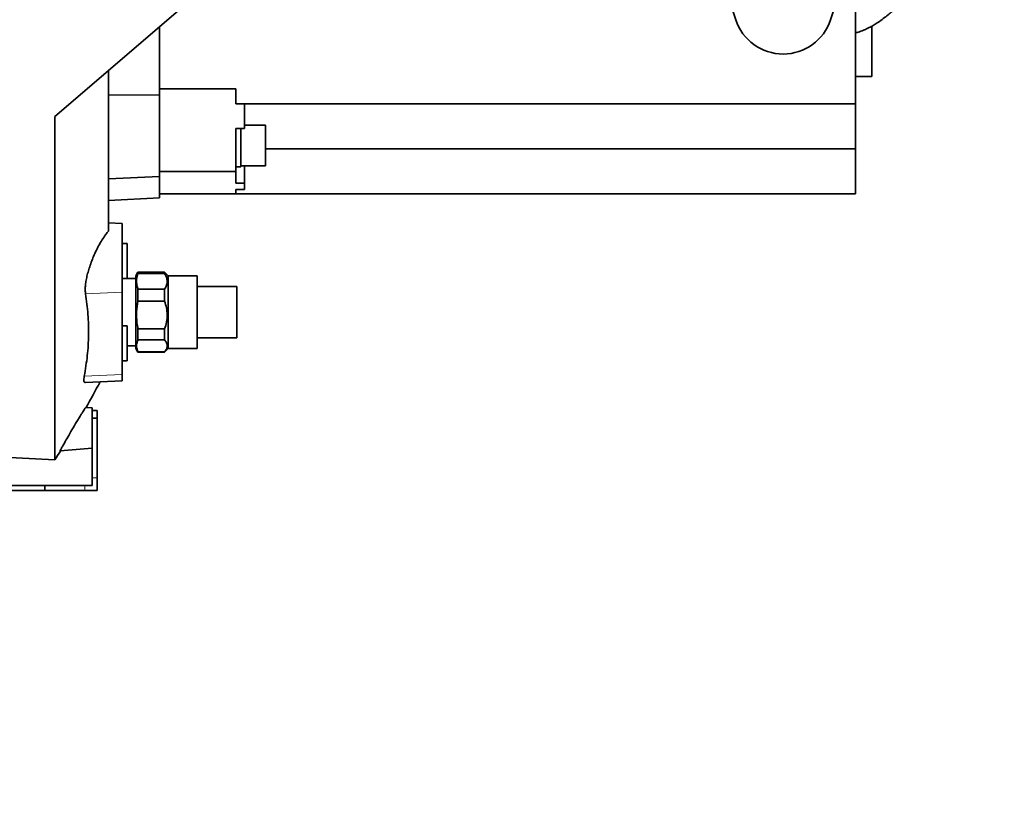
# Model space of a CAD drawing. Header units: millimetres. Extents: x 0 to 11920, y 0 to 8400.
# Tile 9 of 55: x 2609 to 3003, y 3219 to 3530. Entities that reach past the tile are written whole.
import ezdxf

# ---------------------------------------------------------------- set-up
doc = ezdxf.new("R2010")
doc.units = ezdxf.units.MM
doc.header["$LTSCALE"] = 20
doc.styles.add('SLDTEXTSTYLE0', font='TXT', dxfattribs={"width": 0.605})
doc.dimstyles.new('SLDDIMSTYLE0', dxfattribs={"dimtxt": 70, "dimasz": 70, "dimexe": 0, "dimexo": 0.0625, "dimgap": 17.5, "dimtad": 1, "dimdec": 1, "dimrnd": 1e-09, "dimzin": 12, "dimdsep": 46, "dimtxsty": 'SLDTEXTSTYLE0', "dimsah": 1, "dimcen": 0.09, "dimadec": 0, "dimazin": 3, "dimtfac": 1, "dimtofl": 0, "dimtmove": 0, "dimatfit": 3, "dimfxl": 1, "dimfrac": 2, "dimtolj": 1, "dimtzin": 12, "dimarcsym": 0})

# ---------------------------------------------------------------- blocks, each defined once
blk = doc.blocks.new('_D_5')
at = {"color": 7, "linetype": 'Continuous', "lineweight": 0}
for p, q in [((2295.23, 3277.04), (2295.23, 1355.7)), ((2748.23, 1552.92), (2748.23, 1355.7)), ((2295.23, 1385.7), (1312.24, 1385.7)), ((2295.23, 1385.7), (2748.23, 1385.7))]:
    blk.add_line(p, q, dxfattribs=at)
at = {"color": 7, "linetype": 'Continuous', "lineweight": 18}
for points in [[(2295.23, 1385.7), (2365.23, 1375.7), (2365.23, 1395.7)], [(2748.23, 1385.7), (2678.23, 1395.7), (2678.23, 1375.7)]]:
    blk.add_solid(points, dxfattribs=at)
at = {"color": 7, "linetype": 'Continuous', "lineweight": 18, "char_height": 70, "attachment_point": 1, "style": 'SLDTEXTSTYLE0'}
for s, insert in [('(2x M8 Through)', (1498.9, 1475.94)), ('453', (1312.24, 1475.94))]:
    blk.add_mtext(s, dxfattribs=dict(at, insert=insert))

msp = doc.modelspace()

# ---------------------------------------------------------------- linework, layer by layer
at = {"color": 7, "linetype": 'Continuous', "lineweight": 35}
for p, q in [((2943.73, 3604.7), (2943.73, 3496.7)), ((2889.1, 3550.71), (2895.72, 3530.48)), ((2933.74, 3530.48), (2940.36, 3550.71)), ((2688.05, 3547.72), (2622.73, 3491.7)), ((2664.73, 3500.31), (2664.73, 3527.72)), ((2950.23, 3507.71), (2950.23, 3527.85)), ((2644.23, 3445.74), (2644.23, 3510.14)), ((2943.73, 3507.71), (2950.23, 3507.71)), ((2695.23, 3502.7), (2664.73, 3502.7)), ((2695.23, 3496.7), (2695.23, 3502.7)), ((2644.23, 3500.17), (2664.73, 3500.31)), ((2664.73, 3467.55), (2664.73, 3500.31)), ((2695.23, 3496.7), (2943.73, 3496.7)), ((2698.73, 3496.7), (2698.73, 3486.83)), ((2943.73, 3496.7), (2943.73, 3478.7)), ((2622.73, 3491.7), (2622.73, 3353.92)), ((2695.23, 3486.83), (2698.73, 3486.83)), ((2695.23, 3486.83), (2695.23, 3469.58)), ((2697.23, 3479.99), (2697.23, 3486.83)), ((2707.23, 3488.13), (2698.73, 3488.13)), ((2707.23, 3471.86), (2707.23, 3488.13)), ((2697.23, 3471.49), (2697.23, 3479.99)), ((2943.73, 3478.7), (2707.23, 3478.7)), ((2943.73, 3478.7), (2943.73, 3460.7)), ((2695.23, 3471.49), (2697.23, 3471.49)), ((2697.23, 3471.86), (2707.23, 3471.86)), ((2698.73, 3464.96), (2698.73, 3471.86)), ((2644.23, 3466.68), (2664.73, 3467.55)), ((2695.23, 3469.58), (2664.73, 3469.58)), ((2664.73, 3458.99), (2664.73, 3467.55)), ((2695.23, 3469.58), (2695.23, 3464.96)), ((2695.23, 3464.96), (2698.73, 3464.96)), ((2698.73, 3462.31), (2695.23, 3462.31)), ((2695.23, 3460.7), (2695.23, 3462.31)), ((2698.73, 3464.96), (2698.73, 3462.31)), ((2644.23, 3457.91), (2664.73, 3458.99)), ((2695.23, 3460.7), (2664.73, 3460.7)), ((2695.23, 3460.7), (2943.73, 3460.7)), ((2649.73, 3448.7), (2644.23, 3448.99)), ((2649.73, 3421.18), (2649.73, 3448.7)), ((2651.73, 3440.7), (2649.73, 3440.7)), ((2651.73, 3440.7), (2651.73, 3426.7)), ((2656.04, 3429.2), (2655.23, 3427.8)), ((2655.23, 3427.8), (2655.23, 3400.03)), ((2666.73, 3429.2), (2656.04, 3429.2)), ((2656.04, 3429.2), (2656.04, 3428.72)), ((2656.04, 3428.72), (2666.73, 3428.72)), ((2668.2, 3427.74), (2666.73, 3429.2)), ((2666.73, 3428.72), (2666.73, 3429.2)), ((2679.73, 3427.74), (2668.2, 3427.74)), ((2668.2, 3427.74), (2668.2, 3398.67)), ((2679.73, 3427.74), (2679.73, 3400.09)), ((2649.73, 3426.7), (2651.73, 3426.7)), ((2655.23, 3426.7), (2651.73, 3426.7)), ((2695.73, 3423.51), (2679.73, 3423.51)), ((2695.73, 3423.51), (2695.73, 3403.9)), ((2649.73, 3388.18), (2649.73, 3421.18)), ((2656.04, 3422.42), (2656.04, 3417.58)), ((2666.73, 3422.42), (2656.04, 3422.42)), ((2666.73, 3417.58), (2666.73, 3422.42)), ((2656.04, 3417.58), (2666.73, 3417.58)), ((2651.73, 3407.7), (2649.73, 3407.7)), ((2651.73, 3407.7), (2651.73, 3393.7)), ((2666.73, 3406.48), (2656.04, 3406.48)), ((2656.04, 3406.48), (2656.04, 3402.07)), ((2666.73, 3402.07), (2666.73, 3406.48)), ((2695.73, 3403.9), (2695.73, 3402.9)), ((2651.73, 3399.7), (2655.23, 3399.7)), ((2655.23, 3400.03), (2655.23, 3398.6)), ((2656.04, 3402.07), (2666.73, 3402.07)), ((2679.73, 3402.9), (2695.73, 3402.9)), ((2679.73, 3400.09), (2679.73, 3398.67)), ((2655.23, 3398.6), (2656.04, 3397.2)), ((2656.04, 3397.27), (2656.04, 3397.2)), ((2666.73, 3397.27), (2656.04, 3397.27)), ((2656.04, 3397.2), (2666.73, 3397.2)), ((2666.73, 3397.2), (2668.2, 3398.67)), ((2666.73, 3397.2), (2666.73, 3397.27)), ((2668.2, 3398.67), (2679.73, 3398.67)), ((2649.73, 3393.7), (2651.73, 3393.7)), ((2649.73, 3385.7), (2649.73, 3388.18)), ((2634.95, 3384.93), (2649.73, 3385.7)), ((2637.73, 3374.75), (2635.12, 3374.98)), ((2637.73, 3373.7), (2637.73, 3374.75)), ((2637.73, 3373.67), (2637.73, 3373.7)), ((2637.73, 3373.7), (2639.73, 3373.7)), ((2637.73, 3370.74), (2637.73, 3373.67)), ((2639.73, 3373.7), (2639.73, 3370.7)), ((2637.73, 3370.7), (2637.73, 3370.74)), ((2639.73, 3370.7), (2637.73, 3370.7)), ((2637.73, 3370.7), (2637.73, 3370.68)), ((2637.73, 3362.73), (2637.73, 3370.68)), ((2639.73, 3370.7), (2639.73, 3346.7)), ((2637.73, 3362.73), (2637.73, 3346.7)), ((2588.73, 3355.7), (2622.73, 3353.92)), ((2637.73, 3358.65), (2624.84, 3357.53)), ((2637.73, 3346.7), (2637.73, 3343.7)), ((2639.73, 3346.7), (2639.73, 3341.7)), ((2618.73, 3343.7), (2551.73, 3343.7)), ((2618.73, 3341.7), (2551.73, 3341.7)), ((2618.73, 3343.7), (2618.73, 3341.7)), ((2634.73, 3343.7), (2618.73, 3343.7)), ((2634.73, 3341.7), (2618.73, 3341.7)), ((2634.73, 3343.7), (2637.73, 3343.7)), ((2634.73, 3341.7), (2639.73, 3341.7))]:
    msp.add_line(p, q, dxfattribs=at)
at = {"color": 8, "linetype": 'Continuous', "lineweight": 18}
for p, q in [((2649.73, 3421.18), (2635.01, 3420.54)), ((2649.73, 3388.18), (2634.49, 3387.52)), ((2637.73, 3346.7), (2639.73, 3346.7)), ((2634.73, 3341.7), (2634.73, 3343.7))]:
    msp.add_line(p, q, dxfattribs=at)
at = {"color": 7, "linetype": 'Continuous', "lineweight": 35}
for centre, radius, start, end in [((2914.73, 3536.71), 20, 198.1239, 341.8761), ((2199.32, 3619.87), 500, 330.667, 332.0134), ((2199.32, 3619.87), 500, 327.8662, 328.345)]:
    msp.add_arc(centre, radius, start, end, dxfattribs=at)
for points, knots in [([(2943.73, 3525.23), (2943.93, 3525.27), (2944.8, 3525.45), (2946.31, 3525.98), (2947.97, 3526.67), (2949.16, 3527.26), (2950.02, 3527.72), (2950.83, 3528.18), (2951.64, 3528.68), (2952.84, 3529.46), (2954.4, 3530.56), (2956.25, 3531.99), (2957.99, 3533.41), (2959.43, 3534.63), (2960.68, 3535.7), (2961.97, 3536.81), (2963.39, 3538.01), (2964.81, 3539.2), (2966.19, 3540.32), (2967.7, 3541.53), (2969.55, 3542.96), (2971.55, 3544.48), (2973.55, 3546), (2975.32, 3547.32), (2977.58, 3549.01), (2980.08, 3550.91), (2982.55, 3552.81), (2984.72, 3554.52), (2986.6, 3556.04), (2988.15, 3557.33), (2989.56, 3558.54), (2990.87, 3559.7), (2992.21, 3560.93), (2993.69, 3562.33), (2995.26, 3563.92), (2996.75, 3565.52), (2998.07, 3567.05), (2999.18, 3568.44), (3000.3, 3569.94), (3001.5, 3571.73), (3002.55, 3573.46), (3003.16, 3574.73), (3003.39, 3575.19)], [0, 0, 0, 0, 0.009414, 0.041436, 0.067158, 0.082662, 0.095912, 0.109852, 0.124531, 0.139973, 0.177314, 0.216296, 0.250739, 0.279993, 0.30385, 0.332417, 0.365452, 0.395872, 0.420798, 0.451604, 0.488507, 0.523536, 0.551043, 0.580781, 0.615819, 0.65396, 0.689632, 0.722718, 0.746837, 0.769058, 0.78943, 0.808027, 0.826083, 0.848014, 0.869941, 0.893566, 0.913945, 0.930607, 0.946243, 0.96547, 0.987342, 1, 1, 1, 1]), ([(2635.01, 3420.54), (2634.95, 3420.99), (2634.85, 3421.9), (2634.92, 3423.6), (2635.16, 3425.49), (2635.57, 3427.56), (2636.14, 3429.74), (2636.87, 3432.04), (2637.74, 3434.4), (2638.78, 3436.83), (2639.95, 3439.23), (2641.26, 3441.59), (2642.66, 3443.75), (2643.67, 3445.08), (2644.19, 3445.69), (2644.23, 3445.74)], [0, 0, 0, 0, 0.073994, 0.147986, 0.221915, 0.295865, 0.371208, 0.446581, 0.528319, 0.610089, 0.700861, 0.791658, 0.891318, 0.990981, 1, 1, 1, 1]), ([(2656.04, 3428.72), (2655.81, 3427.92), (2655.35, 3426.29), (2655.49, 3424.17), (2655.89, 3422.88), (2656.04, 3422.42)], [0, 0, 0, 0, 0.38361, 0.776815, 1, 1, 1, 1]), ([(2666.73, 3422.42), (2667.01, 3422.94), (2667.58, 3424), (2667.81, 3425.63), (2667.54, 3427.23), (2667, 3428.22), (2666.73, 3428.72)], [0, 0, 0, 0, 0.254784, 0.517011, 0.755134, 1, 1, 1, 1]), ([(2634.49, 3387.52), (2634.96, 3390.26), (2635.88, 3395.76), (2636.33, 3404.03), (2636.15, 3412.31), (2635.39, 3417.79), (2635.01, 3420.54)], [0, 0, 0, 0, 0.248487, 0.497568, 0.748475, 1, 1, 1, 1]), ([(2656.04, 3417.58), (2655.81, 3416.17), (2655.35, 3413.31), (2655.49, 3409.56), (2655.89, 3407.3), (2656.04, 3406.48)], [0, 0, 0, 0, 0.3836098, 0.7768146, 1, 1, 1, 1]), ([(2666.73, 3406.48), (2667.01, 3407.4), (2667.58, 3409.27), (2667.81, 3412.14), (2667.54, 3414.95), (2667, 3416.7), (2666.73, 3417.58)], [0, 0, 0, 0, 0.254784, 0.517011, 0.755134, 1, 1, 1, 1]), ([(2656.04, 3402.07), (2655.95, 3401.87), (2655.61, 3401.09), (2655.35, 3399.67), (2655.61, 3398.25), (2655.95, 3397.46), (2656.04, 3397.27)], [0, 0, 0, 0, 0.122965, 0.496576, 0.879578, 1, 1, 1, 1]), ([(2666.73, 3397.27), (2666.98, 3397.62), (2667.49, 3398.32), (2667.78, 3399.39), (2667.68, 3400.42), (2667.3, 3401.31), (2666.89, 3401.85), (2666.73, 3402.07)], [0, 0, 0, 0, 0.223645, 0.452071, 0.652587, 0.857554, 1, 1, 1, 1]), ([(2634.95, 3384.98), (2634.81, 3384.97), (2634.52, 3384.97), (2634.33, 3385.5), (2634.3, 3386.33), (2634.43, 3387.14), (2634.49, 3387.52)], [0, 0, 0, 0, 0.228534, 0.496447, 0.764326, 1, 1, 1, 1]), ([(2624.84, 3357.53), (2624.86, 3357.6), (2624.9, 3357.75), (2625.52, 3358.92), (2626.51, 3360.69), (2627.89, 3363.12), (2629.63, 3366.11), (2631.23, 3368.8), (2632.47, 3370.86), (2633.5, 3372.54), (2634.48, 3374.1), (2635.02, 3374.9), (2635.1, 3374.96), (2635.12, 3374.98)], [0, 0, 0, 0, 0.087737, 0.175327, 0.267011, 0.370301, 0.487943, 0.6178, 0.684451, 0.75105, 0.854008, 0.957437, 1, 1, 1, 1])]:
    msp.add_open_spline(points, degree=3, knots=knots, dxfattribs=at)

# ---------------------------------------------------------------- dimensions: what is measured, and where the dimension line sits
at = {"color": 7, "linetype": 'Continuous', "lineweight": 18}
dim = msp.add_linear_dim(base=(2748.23, 1385.7), p1=(2295.23, 3281.04), p2=(2748.23, 1556.92), text='<> (2x M8 Through)', dimstyle='SLDDIMSTYLE0', dxfattribs=at)
dim.commit()
dim.dimension.update_dxf_attribs({"geometry": '_D_5', "text_midpoint": (1761.16, 1385.7), "dimtype": 160})

doc.saveas('drawing.dxf')
